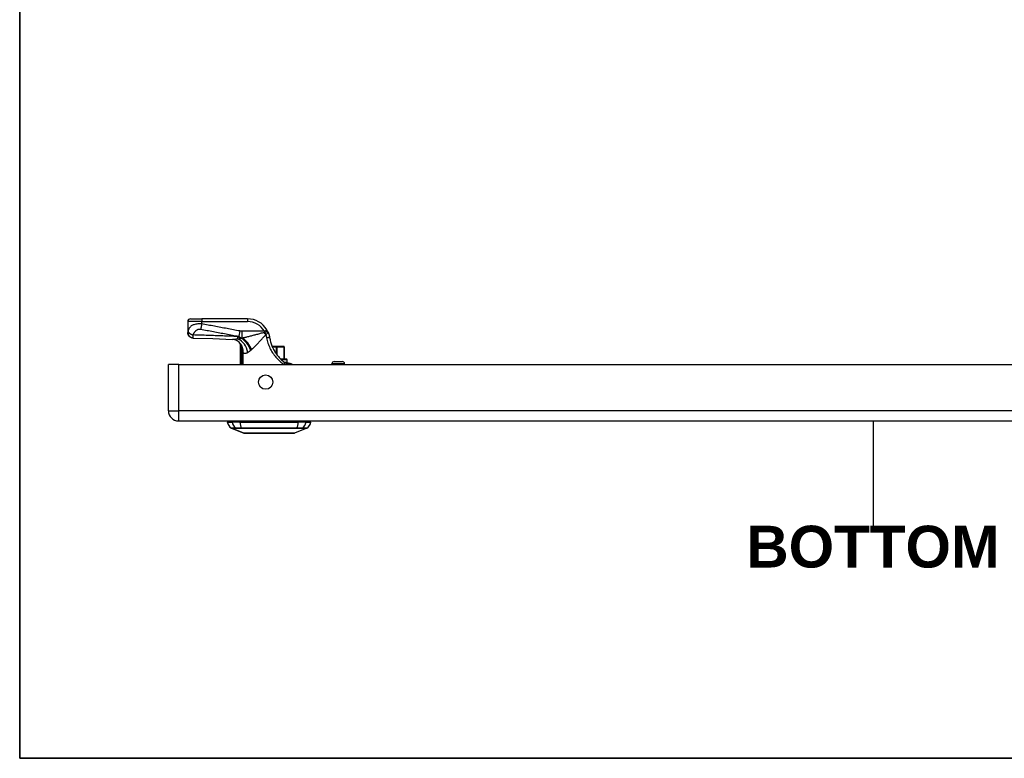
# Model space of a CAD drawing. Header units: inches. Extents: x 2 to 104, y 2 to 68.
# Tile 1 of 98: x 2 to 20, y 2 to 15. Entities that reach past the tile are written whole.
import ezdxf

# ---------------------------------------------------------------- set-up
doc = ezdxf.new("R2010")
doc.units = ezdxf.units.IN
doc.header["$LTSCALE"] = 6.250991
doc.header["$MEASUREMENT"] = 0
doc.layers.get('0').update_dxf_attribs({"lineweight": 25})
for name, color, linetype, lineweight in [('Sketch Geometry(ANSI)', 7, 'Continuous', 25), ('Symbols(ANSI)', 7, 'Continuous', 25), ('Visible Edges(ANSI)', 7, 'Continuous', 25), ('Visible Tangent Edges(ANSI)', 7, 'Continuous', 25)]:
    doc.layers.add(name, color=color, linetype=linetype, lineweight=lineweight)
doc.styles.add('Current-ANSI', font='arial.ttf')
doc.styles.add('Dimension-ANSI', font='arialbd.ttf')

# ---------------------------------------------------------------- blocks, each defined once
blk = doc.blocks.new('BOTTOM')
at = {"layer": 'Sketch Geometry(ANSI)'}
blk.add_line((0, 0.15), (0, -0.15), dxfattribs=at)
at = {"layer": 'Symbols(ANSI)', "color": 7, "insert": (0, -0.2119), "char_height": 0.12, "attachment_point": 5, "style": 'Dimension-ANSI'}
blk.add_mtext('\\fArial|b1|i0;BOTTOM', dxfattribs=at)
blk = doc.blocks.new('Borders 10_EXM - B (Inch)')
at = {"layer": 'Sketch Geometry(ANSI)', "linetype": 'Continuous', "lineweight": 35}
for p, q in [((0.3979, 10.5665), (0.3979, 0.2545)), ((0.3979, 0.2545), (16.3979, 0.2545))]:
    blk.add_line(p, q, dxfattribs=at)
at = {"layer": 'Symbols(ANSI)', "color": 7, "style": 'Current-ANSI'}
blk.add_attdef('FILENAME_AND_PATH_001', (5.9364, 10.7181), '', height=0.09, dxfattribs=at)

msp = doc.modelspace()

# ---------------------------------------------------------------- linework, layer by layer
at = {"layer": 'Visible Edges(ANSI)'}
for p, q in [((5.5013, 9.4273), (5.5013, 9.2343)), ((5.5513, 9.4772), (5.7511, 9.4772)), ((6.5748, 9.4772), (5.7511, 9.4772)), ((5.5013, 9.2343), (5.5013, 9.2328)), ((6.4436, 9.0246), (6.4436, 8.6588)), ((6.4656, 8.9958), (6.4663, 8.9949)), ((7.0889, 8.9826), (7.0144, 8.9826)), ((7.0889, 8.9826), (7.0932, 8.9826)), ((7.2222, 8.9826), (7.0932, 8.9826)), ((7.2222, 8.9826), (7.2229, 8.9826)), ((7.2329, 8.7578), (7.2329, 8.9726)), ((5.1531, 7.8289), (5.1531, 8.6588)), ((5.3384, 8.6588), (5.1531, 8.6588)), ((5.3384, 8.6588), (30.2451, 8.6588)), ((7.1622, 8.7578), (7.27, 8.7578)), ((7.3036, 8.6828), (7.2645, 8.6828)), ((7.285, 8.6978), (7.285, 8.7428)), ((7.3071, 8.6828), (7.3036, 8.6828)), ((8.0877, 8.6588), (8.0877, 8.6701)), ((8.1277, 8.7101), (8.2726, 8.7101)), ((8.3126, 8.6588), (8.3126, 8.6701)), ((5.3384, 7.6436), (30.2451, 7.6436)), ((6.2108, 7.6236), (6.2972, 7.6236)), ((6.4377, 7.6236), (6.2972, 7.6236)), ((6.4377, 7.6236), (7.4828, 7.6236)), ((7.6233, 7.6236), (7.4828, 7.6236)), ((7.6233, 7.6236), (7.7097, 7.6236)), ((6.5073, 7.4275), (6.2866, 7.5133)), ((7.3317, 7.4208), (6.5888, 7.4208)), ((7.6339, 7.5133), (7.4132, 7.4275))]:
    msp.add_line(p, q, dxfattribs=at)
at = {"layer": 'Visible Edges(ANSI)', "flags": 128}
for points in [[(5.5993, 9.1321), (5.58, 9.1345), (5.5616, 9.1405), (5.5446, 9.15), (5.5298, 9.1626), (5.5177, 9.1777), (5.5087, 9.1949), (5.5032, 9.2135), (5.5013, 9.2328)], [(6.9381, 9.2443), (6.9374, 9.2458), (6.9367, 9.2474), (6.936, 9.2489), (6.9352, 9.2504), (6.9345, 9.2519), (6.9337, 9.2535), (6.933, 9.255), (6.9322, 9.2565), (6.9315, 9.2581), (6.9307, 9.2596), (6.9299, 9.2611), (6.9291, 9.2627), (6.9283, 9.2642), (6.9275, 9.2657), (6.9266, 9.2673), (6.9258, 9.2688), (6.925, 9.2703), (6.9241, 9.2718), (6.9233, 9.2734), (6.9224, 9.2749), (6.9216, 9.2764), (6.9207, 9.2779), (6.9198, 9.2794), (6.919, 9.2809)], [(6.9381, 9.2443), (6.9399, 9.2402), (6.9417, 9.2361), (6.9435, 9.232), (6.9452, 9.2278), (6.9469, 9.2236), (6.9485, 9.2194), (6.9501, 9.2152), (6.9516, 9.211), (6.9531, 9.2067), (6.9545, 9.2024), (6.9559, 9.1981), (6.9573, 9.1938), (6.9585, 9.1895), (6.9598, 9.1852), (6.961, 9.1808), (6.9621, 9.1765), (6.9632, 9.1721), (6.9642, 9.1677), (6.9652, 9.1634), (6.9662, 9.159), (6.9671, 9.1546), (6.9679, 9.1502), (6.9687, 9.1458), (6.9694, 9.1414)], [(5.5993, 9.1321), (5.9521, 9.121), (6.3051, 9.1082)], [(6.4374, 9.0424), (6.4222, 9.0579), (6.4046, 9.0723), (6.3855, 9.0846), (6.366, 9.0941), (6.3475, 9.1008), (6.3308, 9.105), (6.3166, 9.1073), (6.3051, 9.1082)], [(6.4436, 9.0246), (6.4436, 9.0246), (6.4437, 9.0244), (6.4439, 9.0242), (6.4442, 9.0238), (6.4446, 9.0233), (6.445, 9.0228), (6.4456, 9.0221), (6.4462, 9.0214), (6.4468, 9.0205), (6.4476, 9.0195), (6.4484, 9.0185), (6.4493, 9.0173), (6.4503, 9.016), (6.4514, 9.0147), (6.4525, 9.0132), (6.4537, 9.0117), (6.4549, 9.01), (6.4563, 9.0083), (6.4577, 9.0064), (6.4591, 9.0045), (6.4607, 9.0025), (6.4622, 9.0004), (6.4639, 8.9981), (6.4656, 8.9958)], [(6.9694, 9.1414), (6.9727, 9.1225), (6.9765, 9.1038), (6.9808, 9.0852), (6.9857, 9.0667), (6.991, 9.0483), (6.9967, 9.0301), (7.003, 9.012), (7.0098, 8.9941), (7.017, 8.9764), (7.0247, 8.9589), (7.0329, 8.9416), (7.0415, 8.9245), (7.0506, 8.9077), (7.0601, 8.8911), (7.0701, 8.8749), (7.0805, 8.8589), (7.0912, 8.8432), (7.1024, 8.8278), (7.114, 8.8127), (7.1259, 8.798), (7.1381, 8.7837), (7.1506, 8.7699), (7.1634, 8.7565), (7.1763, 8.7436)], [(6.4663, 8.9949), (6.4665, 8.9946), (6.4667, 8.9943), (6.4669, 8.994), (6.4671, 8.9937), (6.4674, 8.9934), (6.4676, 8.993), (6.4678, 8.9926), (6.4681, 8.9922), (6.4683, 8.9918), (6.4686, 8.9914), (6.4689, 8.9909), (6.4691, 8.9905), (6.4694, 8.99), (6.4697, 8.9895), (6.4699, 8.9891), (6.4702, 8.9886), (6.4704, 8.9881), (6.4707, 8.9877), (6.4709, 8.9872), (6.4712, 8.9867), (6.4714, 8.9862), (6.4717, 8.9857), (6.4719, 8.9853), (6.4721, 8.9848)], [(7.2336, 8.6935), (7.2312, 8.6954), (7.2288, 8.6973), (7.2264, 8.6992), (7.224, 8.7012), (7.2216, 8.7031), (7.2192, 8.7051), (7.2168, 8.7071), (7.2144, 8.7091), (7.212, 8.7111), (7.2096, 8.7132), (7.2072, 8.7152), (7.2048, 8.7173), (7.2024, 8.7194), (7.2, 8.7215), (7.1976, 8.7237), (7.1952, 8.7258), (7.1928, 8.728), (7.1905, 8.7302), (7.1881, 8.7324), (7.1857, 8.7346), (7.1834, 8.7368), (7.181, 8.7391), (7.1787, 8.7413), (7.1763, 8.7436)], [(7.2645, 8.6828), (7.2636, 8.6828), (7.2627, 8.6828), (7.2617, 8.6829), (7.2607, 8.683), (7.2596, 8.683), (7.2584, 8.6832), (7.2572, 8.6833), (7.256, 8.6835), (7.2547, 8.6838), (7.2534, 8.6841), (7.252, 8.6844), (7.2506, 8.6848), (7.2492, 8.6852), (7.2477, 8.6857), (7.2463, 8.6862), (7.2448, 8.6868), (7.2434, 8.6875), (7.2419, 8.6882), (7.2405, 8.6889), (7.2391, 8.6897), (7.2377, 8.6906), (7.2363, 8.6915), (7.235, 8.6924), (7.2336, 8.6935)], [(7.3036, 8.6828), (7.317, 8.682), (7.3292, 8.68), (7.34, 8.6772), (7.3496, 8.6739), (7.3577, 8.6704), (7.3645, 8.6672), (7.3711, 8.6636), (7.3789, 8.6588)], [(6.5096, 7.4271), (6.5101, 7.4271), (6.5117, 7.4271), (6.5144, 7.427), (6.5182, 7.427), (6.5231, 7.427), (6.529, 7.427), (6.5359, 7.427), (6.5439, 7.427), (6.5528, 7.4269), (6.5627, 7.4269), (6.5736, 7.4269), (6.5855, 7.4269), (6.5983, 7.4268), (6.6119, 7.4268), (6.6264, 7.4268), (6.6416, 7.4268), (6.6576, 7.4268), (6.6743, 7.4268), (6.6917, 7.4268), (6.7098, 7.4269), (6.7284, 7.4269), (6.7477, 7.4269), (6.7676, 7.4269), (6.7879, 7.427), (6.8086, 7.427), (6.8297, 7.427), (6.851, 7.427), (6.8725, 7.427), (6.8943, 7.427), (6.9163, 7.4271), (6.9384, 7.4271), (6.9607, 7.4271), (6.9829, 7.4271), (7.005, 7.4271), (7.0269, 7.427), (7.0486, 7.427), (7.0702, 7.427), (7.0915, 7.427), (7.1126, 7.427), (7.1333, 7.427), (7.1537, 7.4269), (7.1734, 7.4269), (7.1927, 7.4269), (7.2113, 7.4269), (7.2293, 7.4268), (7.2467, 7.4268), (7.2634, 7.4268), (7.2794, 7.4268), (7.2945, 7.4268), (7.3089, 7.4268), (7.3224, 7.4268), (7.3351, 7.4269), (7.3469, 7.4269), (7.3577, 7.4269), (7.3677, 7.4269), (7.3766, 7.427), (7.3846, 7.427), (7.3916, 7.427), (7.3975, 7.427), (7.4023, 7.427), (7.4061, 7.427), (7.4087, 7.4271), (7.4104, 7.4271), (7.4109, 7.4271)]]:
    msp.add_lwpolyline(points, dxfattribs=at)
at = {"layer": 'Visible Edges(ANSI)'}
msp.add_circle((6.8981, 8.3416), 0.1288, dxfattribs=at)
for centre, radius, start, end in [((5.5513, 9.4273), 0.05, 90, 180), ((6.5748, 9.0775), 0.3997, 30.58054, 90), ((6.2233, 8.9068), 0.2498, 28.14624, 37.25047), ((7.2229, 8.9726), 0.00999, 0, 90), ((7.27, 8.7428), 0.015, 0, 90), ((7.27, 8.6978), 0.015, 270, 0), ((8.1277, 8.6701), 0.04, 90, 180), ((8.2726, 8.6701), 0.04, 0, 90), ((5.3384, 7.8289), 0.1853, 180, 270), ((6.3593, 7.6443), 0.1499, 187.9413, 240.27088), ((6.2857, 7.6136), 0.05, 143.1301, 168.46304), ((7.5612, 7.6443), 0.1499, 299.72912, 352.0587), ((7.6348, 7.6136), 0.05, 11.53696, 36.8699), ((6.2911, 7.525), 0.0125, 240.27088, 248.74949), ((6.5096, 7.4333), 0.00625, 248.74949, 269.79123), ((6.5888, 7.4358), 0.015, 216.6507, 270), ((7.3317, 7.4358), 0.015, 270, 323.3493), ((7.4109, 7.4333), 0.00625, 270.20877, 291.25051), ((7.6294, 7.525), 0.0125, 291.25051, 299.72912)]:
    msp.add_arc(centre, radius, start, end, dxfattribs=at)
at = {"layer": 'Visible Tangent Edges(ANSI)'}
for p, q in [((5.7511, 9.4273), (5.5013, 9.4273)), ((5.7511, 9.4772), (5.7511, 9.4273)), ((5.7511, 9.386), (5.7511, 9.4273)), ((5.7511, 9.4273), (6.5748, 9.4273)), ((6.5748, 9.4772), (6.5748, 9.4273)), ((6.4334, 9.2585), (6.4157, 9.1639)), ((6.8759, 9.2555), (6.4702, 9.2555)), ((6.4702, 9.2555), (6.4702, 9.1311)), ((6.8759, 9.2555), (6.919, 9.2809)), ((6.4599, 9.1279), (6.4599, 9.1248)), ((6.4744, 9.1279), (6.4599, 9.1279)), ((6.4702, 9.1311), (6.4818, 9.1311)), ((6.4602, 8.8966), (6.4844, 8.8966)), ((6.4602, 8.8966), (6.4602, 8.6588)), ((6.4808, 8.9635), (6.4747, 8.9613)), ((6.4844, 8.6588), (6.4844, 8.8966)), ((6.4979, 8.8682), (6.4861, 8.8682)), ((6.4861, 8.8682), (6.4861, 8.6588)), ((6.4979, 8.6588), (6.4979, 8.8682)), ((7.0186, 8.9726), (7.0889, 8.9726)), ((7.0889, 8.9726), (7.0889, 8.9826)), ((7.0889, 8.9726), (7.0889, 8.8465)), ((7.1019, 8.9726), (7.0889, 8.9726)), ((7.1019, 8.8284), (7.1019, 8.9726)), ((7.1019, 8.9726), (7.2309, 8.9726)), ((7.2329, 8.9726), (7.2309, 8.9726)), ((7.2309, 8.9726), (7.2309, 8.7578)), ((5.3384, 7.8289), (5.3384, 8.6588)), ((7.285, 8.7428), (7.1772, 8.7428)), ((7.2281, 8.6978), (7.285, 8.6978)), ((8.3126, 8.6701), (8.0877, 8.6701)), ((5.1531, 7.8289), (5.3384, 7.8289)), ((30.2451, 7.8289), (5.3384, 7.8289)), ((5.3384, 7.6436), (5.3384, 7.8289)), ((6.2866, 7.5133), (6.5073, 7.4275)), ((6.3693, 7.5133), (6.3695, 7.5133)), ((6.4623, 7.5133), (6.4628, 7.5133)), ((7.4577, 7.5133), (7.4582, 7.5133)), ((7.551, 7.5133), (7.5512, 7.5133))]:
    msp.add_line(p, q, dxfattribs=at)
at = {"layer": 'Visible Tangent Edges(ANSI)', "flags": 128}
for points in [[(5.7511, 9.386), (5.7283, 9.387), (5.7056, 9.3869), (5.6838, 9.3858), (5.6632, 9.3835), (5.6442, 9.3804), (5.627, 9.3765), (5.6114, 9.372), (5.5976, 9.3669), (5.5852, 9.3613), (5.5743, 9.3554), (5.5647, 9.3492), (5.5561, 9.3427), (5.5485, 9.336), (5.5418, 9.3291), (5.5359, 9.322), (5.5306, 9.3148), (5.5259, 9.3074), (5.5218, 9.3), (5.5181, 9.2925), (5.5149, 9.2849), (5.5121, 9.2772), (5.5096, 9.2694), (5.5074, 9.2616), (5.5056, 9.2538)], [(5.7511, 9.386), (5.7504, 9.3818), (5.7497, 9.3775), (5.7489, 9.3733), (5.7482, 9.3691), (5.7474, 9.3648), (5.7466, 9.3606), (5.7459, 9.3564), (5.7451, 9.3522), (5.7443, 9.348), (5.7436, 9.3438), (5.7428, 9.3397), (5.7421, 9.3356), (5.7413, 9.3316), (5.7405, 9.3276), (5.7398, 9.3237), (5.7391, 9.3198), (5.7383, 9.316), (5.7376, 9.3123), (5.7369, 9.3086), (5.7362, 9.305), (5.7355, 9.3015), (5.7348, 9.2981), (5.7341, 9.2947), (5.7335, 9.2915)], [(6.4334, 9.2585), (6.4049, 9.2639), (6.3764, 9.2692), (6.348, 9.2745), (6.3196, 9.2798), (6.2911, 9.2851), (6.2627, 9.2904), (6.2343, 9.2957), (6.2059, 9.301), (6.1775, 9.3064), (6.149, 9.3117), (6.1206, 9.317), (6.0922, 9.3223), (6.0638, 9.3276), (6.0353, 9.3329), (6.0069, 9.3382), (5.9785, 9.3435), (5.9501, 9.3489), (5.9217, 9.3542), (5.8932, 9.3595), (5.8648, 9.3648), (5.8364, 9.3701), (5.8079, 9.3754), (5.7795, 9.3807), (5.7511, 9.386)], [(5.5056, 9.2538), (5.5054, 9.2527), (5.5052, 9.2516), (5.5049, 9.2506), (5.5047, 9.2495), (5.5045, 9.2485), (5.5042, 9.2476), (5.504, 9.2466), (5.5038, 9.2457), (5.5035, 9.2448), (5.5033, 9.2439), (5.5031, 9.243), (5.5029, 9.2421), (5.5026, 9.2412), (5.5024, 9.2404), (5.5022, 9.2396), (5.502, 9.2388), (5.5019, 9.2381), (5.5017, 9.2374), (5.5016, 9.2368), (5.5015, 9.2362), (5.5014, 9.2356), (5.5014, 9.2351), (5.5013, 9.2347), (5.5013, 9.2343)], [(5.5013, 9.2343), (5.5015, 9.2286), (5.502, 9.2227), (5.5029, 9.2168), (5.5042, 9.2109), (5.5059, 9.2049), (5.508, 9.199), (5.5106, 9.1931), (5.5135, 9.1873), (5.5169, 9.1816), (5.5207, 9.1762), (5.5248, 9.1709), (5.5293, 9.166), (5.5341, 9.1613), (5.5392, 9.1569), (5.5446, 9.1529), (5.5502, 9.1493), (5.5559, 9.1461), (5.5618, 9.1432), (5.5678, 9.1408), (5.5738, 9.1387), (5.5799, 9.1371), (5.5859, 9.1358), (5.5918, 9.1349), (5.5977, 9.1344)], [(5.5056, 9.2538), (5.5066, 9.2508), (5.5079, 9.2478), (5.5094, 9.2446), (5.5113, 9.2414), (5.5135, 9.2382), (5.5159, 9.2349), (5.5187, 9.2316), (5.5218, 9.2283), (5.5252, 9.225), (5.5288, 9.2217), (5.5327, 9.2185), (5.5369, 9.2153), (5.5413, 9.2122), (5.5458, 9.2093), (5.5506, 9.2064), (5.5555, 9.2036), (5.5606, 9.201), (5.5657, 9.1985), (5.571, 9.1962), (5.5762, 9.194), (5.5815, 9.192), (5.5868, 9.1902), (5.592, 9.1885), (5.5972, 9.187)], [(5.5977, 9.1344), (5.5975, 9.1352), (5.5972, 9.1363), (5.597, 9.1374), (5.5969, 9.1387), (5.5967, 9.1401), (5.5966, 9.1417), (5.5964, 9.1434), (5.5964, 9.1452), (5.5963, 9.1472), (5.5962, 9.1493), (5.5962, 9.1516), (5.5962, 9.154), (5.5962, 9.1564), (5.5962, 9.1588), (5.5963, 9.1612), (5.5963, 9.1636), (5.5964, 9.1662), (5.5965, 9.1688), (5.5966, 9.1716), (5.5967, 9.1744), (5.5968, 9.1774), (5.5969, 9.1805), (5.5971, 9.1837), (5.5972, 9.187)], [(5.5972, 9.187), (5.5997, 9.1937), (5.6025, 9.2004), (5.6055, 9.2069), (5.6088, 9.2133), (5.6123, 9.2195), (5.616, 9.2257), (5.62, 9.2317), (5.6242, 9.2376), (5.6286, 9.2433), (5.6333, 9.2489), (5.6382, 9.2543), (5.6433, 9.2596), (5.6488, 9.2647), (5.6546, 9.2695), (5.6607, 9.2741), (5.6671, 9.2784), (5.674, 9.2824), (5.6814, 9.2859), (5.6892, 9.2888), (5.6975, 9.2911), (5.7062, 9.2926), (5.7152, 9.2932), (5.7243, 9.2928), (5.7335, 9.2915)], [(6.3932, 9.1594), (6.36, 9.1607), (6.3269, 9.162), (6.2937, 9.1633), (6.2605, 9.1646), (6.2273, 9.1659), (6.1942, 9.1671), (6.161, 9.1684), (6.1278, 9.1696), (6.0947, 9.1708), (6.0615, 9.172), (6.0283, 9.1732), (5.9951, 9.1743), (5.962, 9.1755), (5.9288, 9.1766), (5.8957, 9.1777), (5.8625, 9.1788), (5.8293, 9.1799), (5.7962, 9.1809), (5.763, 9.182), (5.7299, 9.183), (5.6967, 9.184), (5.6635, 9.185), (5.6304, 9.186), (5.5972, 9.187)], [(5.7335, 9.2915), (5.7618, 9.2861), (5.7903, 9.2808), (5.8187, 9.2755), (5.8472, 9.2702), (5.8756, 9.2649), (5.904, 9.2596), (5.9324, 9.2542), (5.9608, 9.2489), (5.9892, 9.2436), (6.0177, 9.2383), (6.0461, 9.233), (6.0745, 9.2277), (6.1029, 9.2224), (6.1313, 9.2171), (6.1598, 9.2117), (6.1882, 9.2064), (6.2166, 9.2011), (6.245, 9.1958), (6.2735, 9.1905), (6.3019, 9.1852), (6.3303, 9.1799), (6.3587, 9.1746), (6.3872, 9.1692), (6.4157, 9.1639)], [(6.4702, 9.2555), (6.4687, 9.2555), (6.4672, 9.2555), (6.4656, 9.2555), (6.4641, 9.2555), (6.4625, 9.2556), (6.461, 9.2556), (6.4595, 9.2557), (6.4579, 9.2558), (6.4564, 9.2558), (6.4549, 9.2559), (6.4533, 9.256), (6.4518, 9.2561), (6.4503, 9.2563), (6.4487, 9.2564), (6.4472, 9.2566), (6.4457, 9.2567), (6.4441, 9.2569), (6.4426, 9.2571), (6.441, 9.2573), (6.4395, 9.2575), (6.438, 9.2577), (6.4364, 9.258), (6.4349, 9.2582), (6.4334, 9.2585)], [(6.8695, 9.2304), (6.8527, 9.2258), (6.8358, 9.2212), (6.819, 9.2166), (6.8021, 9.212), (6.7853, 9.2074), (6.7685, 9.2029), (6.7518, 9.1984), (6.7351, 9.1939), (6.7185, 9.1895), (6.7019, 9.1851), (6.6854, 9.1808), (6.6691, 9.1765), (6.6528, 9.1723), (6.6366, 9.1681), (6.6205, 9.164), (6.6046, 9.16), (6.5887, 9.1561), (6.573, 9.1522), (6.5574, 9.1484), (6.542, 9.1448), (6.5266, 9.1412), (6.5115, 9.1377), (6.4966, 9.1344), (6.4818, 9.1311)], [(6.644, 8.9239), (6.6537, 8.9325), (6.6636, 8.9415), (6.6736, 8.9507), (6.6837, 8.9603), (6.694, 8.9701), (6.7043, 8.9801), (6.7147, 8.9904), (6.7251, 9.0009), (6.7357, 9.0116), (6.7463, 9.0225), (6.757, 9.0336), (6.7678, 9.0449), (6.7786, 9.0563), (6.7895, 9.0678), (6.8004, 9.0795), (6.8114, 9.0914), (6.8224, 9.1033), (6.8335, 9.1153), (6.8446, 9.1274), (6.8557, 9.1396), (6.8669, 9.1518), (6.878, 9.1641), (6.8891, 9.1764), (6.9003, 9.1887)], [(6.8841, 9.2336), (6.8834, 9.2335), (6.8828, 9.2334), (6.8822, 9.2333), (6.8815, 9.2332), (6.8809, 9.2331), (6.8803, 9.2329), (6.8796, 9.2328), (6.879, 9.2327), (6.8784, 9.2326), (6.8778, 9.2324), (6.8772, 9.2323), (6.8766, 9.2322), (6.876, 9.232), (6.8754, 9.2319), (6.8748, 9.2318), (6.8742, 9.2316), (6.8736, 9.2315), (6.873, 9.2313), (6.8724, 9.2312), (6.8718, 9.231), (6.8712, 9.2309), (6.8707, 9.2307), (6.8701, 9.2306), (6.8695, 9.2304)], [(6.8759, 9.2555), (6.8763, 9.2546), (6.8766, 9.2537), (6.877, 9.2528), (6.8773, 9.2519), (6.8777, 9.251), (6.878, 9.2501), (6.8784, 9.2492), (6.8787, 9.2482), (6.8791, 9.2473), (6.8794, 9.2464), (6.8798, 9.2455), (6.8801, 9.2446), (6.8804, 9.2437), (6.8808, 9.2428), (6.8811, 9.2419), (6.8814, 9.241), (6.8818, 9.24), (6.8821, 9.2391), (6.8824, 9.2382), (6.8828, 9.2373), (6.8831, 9.2364), (6.8834, 9.2355), (6.8838, 9.2345), (6.8841, 9.2336)], [(6.9381, 9.2443), (6.9375, 9.2453), (6.9368, 9.2461), (6.9359, 9.2466), (6.9348, 9.2469), (6.9336, 9.2471), (6.9323, 9.2471), (6.9307, 9.247), (6.929, 9.2467), (6.9271, 9.2464), (6.925, 9.2459), (6.9228, 9.2454), (6.9204, 9.2448), (6.9179, 9.2441), (6.9153, 9.2433), (6.9125, 9.2425), (6.9096, 9.2416), (6.9066, 9.2407), (6.9036, 9.2397), (6.9004, 9.2388), (6.8972, 9.2378), (6.894, 9.2367), (6.8907, 9.2357), (6.8874, 9.2347), (6.8841, 9.2336)], [(6.9003, 9.1887), (6.9003, 9.189), (6.9004, 9.1892), (6.9004, 9.1894), (6.9005, 9.1896), (6.9005, 9.1898), (6.9006, 9.19), (6.9006, 9.1902), (6.9007, 9.1904), (6.9007, 9.1906), (6.9008, 9.1907), (6.9009, 9.1909), (6.9009, 9.1911), (6.901, 9.1912), (6.9011, 9.1914), (6.9011, 9.1915), (6.9012, 9.1917), (6.9013, 9.1918), (6.9014, 9.1919), (6.9015, 9.192), (6.9015, 9.1921), (6.9016, 9.1922), (6.9017, 9.1923), (6.9018, 9.1924), (6.9019, 9.1925)], [(6.9003, 9.1887), (6.9011, 9.1865), (6.9019, 9.1842), (6.9027, 9.182), (6.9035, 9.1797), (6.9043, 9.1774), (6.905, 9.1751), (6.9058, 9.1728), (6.9065, 9.1706), (6.9072, 9.1683), (6.9078, 9.166), (6.9085, 9.1637), (6.9092, 9.1613), (6.9098, 9.159), (6.9104, 9.1567), (6.911, 9.1544), (6.9116, 9.1521), (6.9121, 9.1498), (6.9126, 9.1474), (6.9132, 9.1451), (6.9137, 9.1428), (6.9142, 9.1404), (6.9146, 9.1381), (6.9151, 9.1357), (6.9155, 9.1334)], [(6.9019, 9.1925), (6.9047, 9.1949), (6.9074, 9.1973), (6.9102, 9.1997), (6.9129, 9.2021), (6.9155, 9.2044), (6.9181, 9.2068), (6.9206, 9.2091), (6.923, 9.2115), (6.9253, 9.2138), (6.9274, 9.2161), (6.9295, 9.2183), (6.9313, 9.2205), (6.933, 9.2227), (6.9345, 9.2248), (6.9359, 9.2269), (6.937, 9.229), (6.938, 9.231), (6.9387, 9.233), (6.9392, 9.2349), (6.9395, 9.2368), (6.9395, 9.2387), (6.9393, 9.2406), (6.9388, 9.2425), (6.9381, 9.2443)], [(5.5993, 9.1321), (5.5992, 9.1321), (5.5991, 9.1321), (5.5991, 9.1321), (5.599, 9.1321), (5.5989, 9.1322), (5.5989, 9.1322), (5.5988, 9.1323), (5.5987, 9.1323), (5.5987, 9.1324), (5.5986, 9.1325), (5.5985, 9.1326), (5.5985, 9.1326), (5.5984, 9.1327), (5.5983, 9.1328), (5.5983, 9.133), (5.5982, 9.1331), (5.5982, 9.1332), (5.5981, 9.1334), (5.598, 9.1335), (5.598, 9.1337), (5.5979, 9.1338), (5.5978, 9.134), (5.5978, 9.1342), (5.5977, 9.1344)], [(6.3995, 9.1121), (6.3951, 9.1117), (6.3908, 9.1113), (6.3864, 9.1109), (6.3821, 9.1106), (6.3779, 9.1103), (6.3737, 9.1099), (6.3695, 9.1097), (6.3653, 9.1094), (6.3612, 9.1091), (6.3571, 9.1089), (6.3531, 9.1087), (6.3491, 9.1085), (6.3452, 9.1083), (6.3413, 9.1082), (6.3375, 9.1081), (6.3337, 9.108), (6.3299, 9.1079), (6.3263, 9.1079), (6.3226, 9.1079), (6.319, 9.1079), (6.3155, 9.1079), (6.312, 9.108), (6.3085, 9.1081), (6.3051, 9.1082)], [(6.4599, 9.1279), (6.4569, 9.1291), (6.4539, 9.1303), (6.451, 9.1315), (6.4481, 9.1327), (6.4452, 9.1339), (6.4423, 9.1352), (6.4395, 9.1365), (6.4366, 9.1377), (6.4338, 9.139), (6.431, 9.1403), (6.4282, 9.1416), (6.4254, 9.143), (6.4226, 9.1443), (6.4199, 9.1456), (6.4172, 9.147), (6.4145, 9.1483), (6.4118, 9.1497), (6.4091, 9.151), (6.4064, 9.1524), (6.4037, 9.1538), (6.4011, 9.1552), (6.3985, 9.1566), (6.3958, 9.158), (6.3932, 9.1594)], [(6.4599, 9.1248), (6.4576, 9.1241), (6.4552, 9.1234), (6.4529, 9.1227), (6.4505, 9.122), (6.4481, 9.1213), (6.4457, 9.1207), (6.4433, 9.1201), (6.4409, 9.1195), (6.4384, 9.1189), (6.4359, 9.1183), (6.4334, 9.1178), (6.4309, 9.1172), (6.4284, 9.1167), (6.4258, 9.1162), (6.4232, 9.1157), (6.4207, 9.1152), (6.4181, 9.1148), (6.4154, 9.1144), (6.4128, 9.1139), (6.4102, 9.1135), (6.4075, 9.1131), (6.4049, 9.1128), (6.4022, 9.1124), (6.3995, 9.1121)], [(6.4157, 9.1639), (6.418, 9.162), (6.4203, 9.1601), (6.4225, 9.1583), (6.4248, 9.1566), (6.4271, 9.1549), (6.4294, 9.1533), (6.4317, 9.1517), (6.4339, 9.1501), (6.4362, 9.1487), (6.4385, 9.1472), (6.4408, 9.1458), (6.443, 9.1444), (6.4453, 9.1431), (6.4476, 9.1419), (6.4498, 9.1406), (6.4521, 9.1394), (6.4544, 9.1383), (6.4566, 9.1372), (6.4589, 9.1361), (6.4611, 9.135), (6.4634, 9.134), (6.4657, 9.133), (6.468, 9.1321), (6.4702, 9.1311)], [(6.4744, 9.1279), (6.4738, 9.1278), (6.4732, 9.1276), (6.4726, 9.1275), (6.472, 9.1274), (6.4713, 9.1272), (6.4707, 9.1271), (6.4701, 9.127), (6.4695, 9.1269), (6.4689, 9.1267), (6.4683, 9.1266), (6.4677, 9.1265), (6.4671, 9.1263), (6.4665, 9.1262), (6.4659, 9.1261), (6.4653, 9.1259), (6.4647, 9.1258), (6.4641, 9.1257), (6.4635, 9.1256), (6.4629, 9.1254), (6.4623, 9.1253), (6.4617, 9.1252), (6.4611, 9.125), (6.4605, 9.1249), (6.4599, 9.1248)], [(6.4818, 9.1311), (6.4815, 9.131), (6.4812, 9.1309), (6.4809, 9.1307), (6.4806, 9.1306), (6.4803, 9.1305), (6.48, 9.1303), (6.4796, 9.1302), (6.4793, 9.1301), (6.479, 9.1299), (6.4787, 9.1298), (6.4784, 9.1297), (6.4781, 9.1295), (6.4778, 9.1294), (6.4775, 9.1293), (6.4772, 9.1291), (6.4769, 9.129), (6.4765, 9.1288), (6.4762, 9.1287), (6.4759, 9.1286), (6.4756, 9.1284), (6.4753, 9.1283), (6.475, 9.1282), (6.4747, 9.128), (6.4744, 9.1279)], [(6.9694, 9.1414), (6.9693, 9.1414), (6.969, 9.1414), (6.9685, 9.1414), (6.9677, 9.1413), (6.9668, 9.1412), (6.9655, 9.141), (6.9641, 9.1408), (6.9624, 9.1406), (6.9604, 9.1403), (6.9583, 9.14), (6.9559, 9.1397), (6.9533, 9.1393), (6.9505, 9.1389), (6.9476, 9.1384), (6.9445, 9.138), (6.9414, 9.1375), (6.9381, 9.137), (6.9348, 9.1365), (6.9315, 9.136), (6.9282, 9.1354), (6.925, 9.1349), (6.9217, 9.1344), (6.9186, 9.1339), (6.9155, 9.1334)], [(6.9155, 9.1334), (6.9202, 9.1099), (6.9256, 9.0866), (6.9319, 9.0635), (6.9389, 9.0405), (6.9468, 9.0178), (6.9554, 8.9953), (6.9649, 8.973), (6.9751, 8.951), (6.986, 8.9293), (6.9977, 8.9079), (7.0101, 8.8869), (7.0233, 8.8663), (7.0371, 8.846), (7.0516, 8.8262), (7.0667, 8.8068), (7.0825, 8.7879), (7.0988, 8.7696), (7.1156, 8.7518), (7.1329, 8.7346), (7.1506, 8.7181), (7.1687, 8.7022), (7.187, 8.687), (7.2054, 8.6725), (7.2239, 8.6588)], [(6.4615, 8.9653), (6.4613, 8.9624), (6.4612, 8.9596), (6.461, 8.9568), (6.4609, 8.9539), (6.4608, 8.9511), (6.4607, 8.9482), (6.4607, 8.9454), (6.4606, 8.9425), (6.4605, 8.9397), (6.4605, 8.9368), (6.4604, 8.9339), (6.4604, 8.9311), (6.4604, 8.9282), (6.4603, 8.9253), (6.4603, 8.9225), (6.4603, 8.9196), (6.4603, 8.9167), (6.4603, 8.9139), (6.4603, 8.911), (6.4603, 8.9081), (6.4603, 8.9052), (6.4603, 8.9024), (6.4602, 8.8995), (6.4602, 8.8966)], [(6.4663, 8.9949), (6.4659, 8.9941), (6.4656, 8.9933), (6.4652, 8.9923), (6.4649, 8.9913), (6.4646, 8.9902), (6.4643, 8.9891), (6.4641, 8.988), (6.4638, 8.9868), (6.4636, 8.9856), (6.4634, 8.9843), (6.4632, 8.983), (6.463, 8.9817), (6.4628, 8.9804), (6.4627, 8.9791), (6.4625, 8.9778), (6.4624, 8.9764), (6.4622, 8.975), (6.4621, 8.9736), (6.462, 8.9723), (6.4619, 8.9709), (6.4618, 8.9695), (6.4617, 8.9681), (6.4616, 8.9667), (6.4615, 8.9653)], [(6.4747, 8.9613), (6.4743, 8.963), (6.4739, 8.9648), (6.4736, 8.9665), (6.4732, 8.9682), (6.4729, 8.9699), (6.4725, 8.9715), (6.4722, 8.9731), (6.4719, 8.9747), (6.4716, 8.9762), (6.4713, 8.9777), (6.471, 8.9792), (6.4708, 8.9805), (6.4706, 8.9818), (6.4704, 8.983), (6.4703, 8.9841), (6.4702, 8.985), (6.4702, 8.9857), (6.4703, 8.9863), (6.4704, 8.9866), (6.4706, 8.9867), (6.4709, 8.9865), (6.4713, 8.9862), (6.4717, 8.9856), (6.4721, 8.9848)], [(6.4808, 8.9635), (6.4805, 8.9644), (6.4802, 8.9653), (6.4798, 8.9662), (6.4795, 8.9671), (6.4792, 8.968), (6.4788, 8.9689), (6.4785, 8.9698), (6.4781, 8.9707), (6.4778, 8.9716), (6.4774, 8.9724), (6.4771, 8.9733), (6.4767, 8.9742), (6.4763, 8.9751), (6.476, 8.976), (6.4756, 8.9769), (6.4752, 8.9778), (6.4749, 8.9786), (6.4745, 8.9795), (6.4741, 8.9804), (6.4737, 8.9813), (6.4733, 8.9822), (6.4729, 8.983), (6.4725, 8.9839), (6.4721, 8.9848)], [(6.4844, 8.8966), (6.4841, 8.8995), (6.4839, 8.9023), (6.4836, 8.9051), (6.4833, 8.9079), (6.483, 8.9107), (6.4827, 8.9135), (6.4824, 8.9163), (6.482, 8.9191), (6.4816, 8.9218), (6.4812, 8.9246), (6.4808, 8.9273), (6.4804, 8.93), (6.48, 8.9327), (6.4795, 8.9354), (6.4791, 8.9381), (6.4786, 8.9408), (6.4781, 8.9434), (6.4777, 8.946), (6.4772, 8.9486), (6.4767, 8.9512), (6.4762, 8.9538), (6.4757, 8.9563), (6.4752, 8.9588), (6.4747, 8.9613)], [(6.4979, 8.8682), (6.4979, 8.8722), (6.4978, 8.8763), (6.4977, 8.8804), (6.4975, 8.8844), (6.4972, 8.8885), (6.4968, 8.8926), (6.4964, 8.8966), (6.496, 8.9007), (6.4955, 8.9047), (6.4949, 8.9087), (6.4942, 8.9127), (6.4935, 8.9167), (6.4928, 8.9207), (6.492, 8.9247), (6.4911, 8.9286), (6.4902, 8.9326), (6.4892, 8.9365), (6.4881, 8.9404), (6.487, 8.9443), (6.4859, 8.9482), (6.4847, 8.9521), (6.4835, 8.9559), (6.4822, 8.9597), (6.4808, 8.9635)], [(6.4844, 8.8966), (6.4845, 8.8955), (6.4846, 8.8943), (6.4848, 8.8931), (6.4849, 8.8919), (6.485, 8.8907), (6.4851, 8.8895), (6.4852, 8.8884), (6.4853, 8.8872), (6.4854, 8.886), (6.4855, 8.8848), (6.4856, 8.8836), (6.4856, 8.8824), (6.4857, 8.8812), (6.4858, 8.88), (6.4858, 8.8789), (6.4859, 8.8777), (6.4859, 8.8765), (6.4859, 8.8753), (6.486, 8.8741), (6.486, 8.8729), (6.486, 8.8717), (6.486, 8.8705), (6.486, 8.8694), (6.4861, 8.8682)], [(6.4979, 8.8682), (6.5001, 8.8662), (6.5025, 8.8645), (6.5049, 8.863), (6.5075, 8.8617), (6.5101, 8.8606), (6.5129, 8.8598), (6.5157, 8.8591), (6.5186, 8.8587), (6.5217, 8.8585), (6.5248, 8.8585), (6.528, 8.8586), (6.5313, 8.859), (6.5346, 8.8595), (6.5381, 8.8602), (6.5416, 8.8611), (6.5453, 8.8621), (6.549, 8.8633), (6.5528, 8.8646), (6.5567, 8.8661), (6.5606, 8.8677), (6.5646, 8.8695), (6.5687, 8.8714), (6.5728, 8.8734), (6.5771, 8.8755)], [(6.5771, 8.8755), (6.5791, 8.8766), (6.5812, 8.8777), (6.5832, 8.8789), (6.5853, 8.88), (6.5874, 8.8812), (6.5896, 8.8825), (6.5917, 8.8838), (6.5938, 8.8851), (6.596, 8.8865), (6.5981, 8.8878), (6.6003, 8.8893), (6.6025, 8.8907), (6.6047, 8.8922), (6.6069, 8.8938), (6.6091, 8.8954), (6.6114, 8.897), (6.6136, 8.8987), (6.6159, 8.9003), (6.6181, 8.9021), (6.6204, 8.9039), (6.6226, 8.9057), (6.6249, 8.9075), (6.6272, 8.9094), (6.6295, 8.9113)], [(6.6295, 8.9113), (6.6299, 8.9117), (6.6303, 8.912), (6.6307, 8.9124), (6.6311, 8.9127), (6.6315, 8.913), (6.6319, 8.9134), (6.6323, 8.9137), (6.6327, 8.9141), (6.6331, 8.9144), (6.6335, 8.9147), (6.6339, 8.9151), (6.6343, 8.9154), (6.6347, 8.9158), (6.6351, 8.9161), (6.6355, 8.9165), (6.6359, 8.9168), (6.6363, 8.9172), (6.6367, 8.9175), (6.6371, 8.9179), (6.6375, 8.9182), (6.6379, 8.9186), (6.6383, 8.9189), (6.6387, 8.9193), (6.6391, 8.9196)], [(6.6391, 8.9196), (6.6393, 8.9198), (6.6395, 8.92), (6.6397, 8.9202), (6.6399, 8.9204), (6.6401, 8.9205), (6.6403, 8.9207), (6.6405, 8.9209), (6.6407, 8.9211), (6.6409, 8.9212), (6.6411, 8.9214), (6.6413, 8.9216), (6.6415, 8.9218), (6.6417, 8.922), (6.6419, 8.9221), (6.6422, 8.9223), (6.6424, 8.9225), (6.6426, 8.9227), (6.6428, 8.9229), (6.643, 8.923), (6.6432, 8.9232), (6.6434, 8.9234), (6.6436, 8.9236), (6.6438, 8.9238), (6.644, 8.9239)], [(7.2336, 8.6935), (7.2344, 8.6928), (7.2351, 8.6921), (7.2357, 8.6912), (7.2363, 8.6903), (7.2369, 8.6893), (7.2374, 8.6883), (7.2377, 8.6871), (7.2381, 8.6859), (7.2383, 8.6845), (7.2385, 8.6832), (7.2386, 8.6817), (7.2386, 8.6802), (7.2385, 8.6786), (7.2384, 8.677), (7.2382, 8.6753), (7.2379, 8.6735), (7.2375, 8.6718), (7.237, 8.67), (7.2365, 8.6681), (7.2359, 8.6663), (7.2352, 8.6644), (7.2345, 8.6626), (7.2337, 8.6607), (7.2328, 8.6588)], [(7.2645, 8.6828), (7.2662, 8.6828), (7.268, 8.6827), (7.2698, 8.6825), (7.2716, 8.6822), (7.2734, 8.6819), (7.2752, 8.6814), (7.277, 8.6809), (7.2788, 8.6803), (7.2806, 8.6796), (7.2824, 8.6788), (7.2841, 8.6779), (7.2858, 8.677), (7.2875, 8.6759), (7.2891, 8.6747), (7.2906, 8.6735), (7.2922, 8.6722), (7.2936, 8.6708), (7.295, 8.6693), (7.2963, 8.6677), (7.2976, 8.666), (7.2988, 8.6643), (7.2999, 8.6626), (7.3009, 8.6607), (7.3018, 8.6588)], [(6.3669, 7.5144), (6.3603, 7.5144), (6.3539, 7.5144), (6.3478, 7.5144), (6.342, 7.5144), (6.3365, 7.5143), (6.3312, 7.5143), (6.3262, 7.5143), (6.3215, 7.5143), (6.3171, 7.5143), (6.313, 7.5143), (6.3091, 7.5142), (6.3055, 7.5142), (6.3022, 7.5142), (6.2992, 7.5142), (6.2965, 7.5142), (6.2941, 7.5142), (6.2919, 7.5142), (6.2901, 7.5142), (6.2885, 7.5141), (6.2872, 7.5141), (6.2862, 7.5141), (6.2855, 7.5141), (6.2851, 7.5141), (6.2849, 7.5141)], [(6.2866, 7.5133), (6.2867, 7.5133), (6.2872, 7.5133), (6.2879, 7.5133), (6.2889, 7.5133), (6.2902, 7.5133), (6.2918, 7.5133), (6.2937, 7.5133), (6.2959, 7.5133), (6.2983, 7.5133), (6.3011, 7.5133), (6.3041, 7.5133), (6.3074, 7.5133), (6.3111, 7.5133), (6.315, 7.5133), (6.3191, 7.5133), (6.3236, 7.5133), (6.3284, 7.5133), (6.3334, 7.5133), (6.3387, 7.5133), (6.3443, 7.5133), (6.3501, 7.5133), (6.3562, 7.5133), (6.3626, 7.5133), (6.3693, 7.5133)], [(6.4614, 7.5144), (6.4559, 7.5144), (6.4506, 7.5145), (6.4453, 7.5145), (6.4401, 7.5145), (6.4351, 7.5145), (6.4301, 7.5145), (6.4252, 7.5145), (6.4205, 7.5145), (6.4159, 7.5145), (6.4115, 7.5145), (6.4072, 7.5145), (6.403, 7.5145), (6.399, 7.5145), (6.3952, 7.5145), (6.3915, 7.5145), (6.388, 7.5145), (6.3847, 7.5145), (6.3815, 7.5145), (6.3786, 7.5145), (6.3759, 7.5145), (6.3733, 7.5145), (6.371, 7.5145), (6.3688, 7.5144), (6.3669, 7.5144)], [(6.3695, 7.5133), (6.3714, 7.5133), (6.3736, 7.5132), (6.3759, 7.5132), (6.3785, 7.5132), (6.3812, 7.5132), (6.3841, 7.5132), (6.3872, 7.5132), (6.3905, 7.5132), (6.3939, 7.5132), (6.3975, 7.5132), (6.4013, 7.5132), (6.4052, 7.5132), (6.4093, 7.5132), (6.4135, 7.5132), (6.4178, 7.5132), (6.4223, 7.5132), (6.427, 7.5132), (6.4317, 7.5132), (6.4365, 7.5132), (6.4415, 7.5132), (6.4466, 7.5132), (6.4517, 7.5132), (6.4569, 7.5133), (6.4623, 7.5133)], [(7.4591, 7.5144), (7.4189, 7.5144), (7.3783, 7.5144), (7.3373, 7.5143), (7.296, 7.5143), (7.2544, 7.5143), (7.2126, 7.5142), (7.1706, 7.5142), (7.1284, 7.5142), (7.0862, 7.5142), (7.0439, 7.5141), (7.0016, 7.5141), (6.9593, 7.5141), (6.9171, 7.5141), (6.8749, 7.5141), (6.8327, 7.5142), (6.7906, 7.5142), (6.7487, 7.5142), (6.7069, 7.5142), (6.6653, 7.5143), (6.624, 7.5143), (6.5829, 7.5143), (6.5421, 7.5144), (6.5016, 7.5144), (6.4614, 7.5144)], [(6.4628, 7.5133), (6.5028, 7.5133), (6.5432, 7.5133), (6.5839, 7.5133), (6.6248, 7.5133), (6.6661, 7.5133), (6.7075, 7.5133), (6.7492, 7.5133), (6.791, 7.5133), (6.833, 7.5133), (6.8751, 7.5133), (6.9172, 7.5133), (6.9593, 7.5133), (7.0015, 7.5133), (7.0437, 7.5133), (7.0859, 7.5133), (7.128, 7.5133), (7.1701, 7.5133), (7.212, 7.5133), (7.2537, 7.5133), (7.2951, 7.5133), (7.3363, 7.5133), (7.3772, 7.5133), (7.4176, 7.5133), (7.4577, 7.5133)], [(6.6117, 7.427), (6.6036, 7.427), (6.5956, 7.4271), (6.588, 7.4271), (6.5807, 7.4271), (6.5737, 7.4271), (6.5671, 7.4272), (6.5608, 7.4272), (6.5548, 7.4272), (6.5491, 7.4272), (6.5438, 7.4273), (6.5389, 7.4273), (6.5343, 7.4273), (6.53, 7.4273), (6.5261, 7.4274), (6.5226, 7.4274), (6.5194, 7.4274), (6.5166, 7.4274), (6.5141, 7.4274), (6.5121, 7.4275), (6.5104, 7.4275), (6.509, 7.4275), (6.5081, 7.4275), (6.5075, 7.4275), (6.5073, 7.4275)], [(6.6715, 7.427), (6.6688, 7.427), (6.6661, 7.427), (6.6634, 7.427), (6.6608, 7.427), (6.6582, 7.427), (6.6555, 7.427), (6.653, 7.427), (6.6504, 7.427), (6.6478, 7.427), (6.6453, 7.427), (6.6428, 7.427), (6.6403, 7.427), (6.6378, 7.427), (6.6353, 7.427), (6.6329, 7.427), (6.6305, 7.427), (6.6281, 7.427), (6.6257, 7.427), (6.6233, 7.427), (6.6209, 7.427), (6.6186, 7.427), (6.6163, 7.427), (6.614, 7.427), (6.6117, 7.427)], [(7.249, 7.427), (7.2285, 7.4271), (7.2071, 7.4271), (7.1848, 7.4272), (7.1617, 7.4272), (7.138, 7.4273), (7.1137, 7.4273), (7.089, 7.4274), (7.0638, 7.4274), (7.0383, 7.4274), (7.0125, 7.4275), (6.9865, 7.4275), (6.9603, 7.4275), (6.9341, 7.4275), (6.908, 7.4275), (6.8821, 7.4274), (6.8565, 7.4274), (6.8313, 7.4274), (6.8065, 7.4273), (6.7822, 7.4273), (6.7585, 7.4272), (6.7355, 7.4272), (6.7132, 7.4271), (6.6919, 7.4271), (6.6715, 7.427)], [(7.3088, 7.427), (7.3065, 7.427), (7.3042, 7.427), (7.3019, 7.427), (7.2996, 7.427), (7.2972, 7.427), (7.2949, 7.427), (7.2925, 7.427), (7.2901, 7.427), (7.2877, 7.427), (7.2852, 7.427), (7.2828, 7.427), (7.2803, 7.427), (7.2778, 7.427), (7.2753, 7.427), (7.2727, 7.427), (7.2702, 7.427), (7.2676, 7.427), (7.265, 7.427), (7.2624, 7.427), (7.2598, 7.427), (7.2571, 7.427), (7.2544, 7.427), (7.2517, 7.427), (7.249, 7.427)], [(7.4132, 7.4275), (7.413, 7.4275), (7.4124, 7.4275), (7.4114, 7.4275), (7.4101, 7.4275), (7.4084, 7.4275), (7.4064, 7.4274), (7.4039, 7.4274), (7.4011, 7.4274), (7.3979, 7.4274), (7.3943, 7.4274), (7.3904, 7.4273), (7.3861, 7.4273), (7.3815, 7.4273), (7.3765, 7.4273), (7.3712, 7.4272), (7.3655, 7.4272), (7.3595, 7.4272), (7.3532, 7.4272), (7.3466, 7.4271), (7.3396, 7.4271), (7.3324, 7.4271), (7.3248, 7.4271), (7.3169, 7.427), (7.3088, 7.427)], [(7.4582, 7.5133), (7.4636, 7.5133), (7.4688, 7.5132), (7.4739, 7.5132), (7.479, 7.5132), (7.484, 7.5132), (7.4888, 7.5132), (7.4935, 7.5132), (7.4982, 7.5132), (7.5027, 7.5132), (7.507, 7.5132), (7.5112, 7.5132), (7.5153, 7.5132), (7.5192, 7.5132), (7.523, 7.5132), (7.5266, 7.5132), (7.53, 7.5132), (7.5333, 7.5132), (7.5364, 7.5132), (7.5393, 7.5132), (7.542, 7.5132), (7.5446, 7.5132), (7.5469, 7.5132), (7.5491, 7.5133), (7.551, 7.5133)], [(7.5536, 7.5144), (7.5517, 7.5144), (7.5496, 7.5145), (7.5472, 7.5145), (7.5447, 7.5145), (7.5419, 7.5145), (7.539, 7.5145), (7.5358, 7.5145), (7.5325, 7.5145), (7.529, 7.5145), (7.5253, 7.5145), (7.5215, 7.5145), (7.5175, 7.5145), (7.5133, 7.5145), (7.509, 7.5145), (7.5046, 7.5145), (7.5, 7.5145), (7.4953, 7.5145), (7.4904, 7.5145), (7.4854, 7.5145), (7.4804, 7.5145), (7.4752, 7.5145), (7.4699, 7.5145), (7.4646, 7.5144), (7.4591, 7.5144)], [(7.5512, 7.5133), (7.5579, 7.5133), (7.5643, 7.5133), (7.5704, 7.5133), (7.5763, 7.5133), (7.5818, 7.5133), (7.5871, 7.5133), (7.5922, 7.5133), (7.5969, 7.5133), (7.6014, 7.5133), (7.6055, 7.5133), (7.6094, 7.5133), (7.613, 7.5133), (7.6164, 7.5133), (7.6194, 7.5133), (7.6222, 7.5133), (7.6246, 7.5133), (7.6268, 7.5133), (7.6287, 7.5133), (7.6303, 7.5133), (7.6316, 7.5133), (7.6326, 7.5133), (7.6333, 7.5133), (7.6338, 7.5133), (7.6339, 7.5133)], [(7.6356, 7.5141), (7.6354, 7.5141), (7.635, 7.5141), (7.6343, 7.5141), (7.6333, 7.5141), (7.632, 7.5141), (7.6304, 7.5142), (7.6286, 7.5142), (7.6264, 7.5142), (7.624, 7.5142), (7.6213, 7.5142), (7.6183, 7.5142), (7.615, 7.5142), (7.6114, 7.5142), (7.6075, 7.5143), (7.6034, 7.5143), (7.599, 7.5143), (7.5943, 7.5143), (7.5893, 7.5143), (7.5841, 7.5143), (7.5785, 7.5144), (7.5727, 7.5144), (7.5666, 7.5144), (7.5603, 7.5144), (7.5536, 7.5144)]]:
    msp.add_lwpolyline(points, dxfattribs=at)
at = {"layer": 'Visible Tangent Edges(ANSI)'}
for centre, radius, start, end in [((6.5748, 9.0775), 0.3497, 30.58054, 90), ((6.5096, 7.4333), 0.00625, 248.74949, 269.79123)]:
    msp.add_arc(centre, radius, start, end, dxfattribs=at)
for centre, major_axis, ratio, start_param, end_param in [((6.8695, 9.1887), (-0.1477, 0.2015), 0.0995589, 4.6395535, 4.847409), ((6.8841, 9.1972), (-0.0988, 0.2295), 0.0581226, 4.6668553, 4.8465809), ((1.9794, 9.63), (4.6607, -0.3549), 0.0911903, 5.9631305, 5.9784889), ((6.4109, 9.254), (-0.006, -0.1498), 0.1197049, 5.4009934, 5.9627949), ((6.3806, 8.8755), (-0.0805, 0.2365), 0.7697802, 4.4560442, 5.7712733), ((6.2487, 8.8786), (0.1887, 0.1637), 0.9248554, 5.892344, 6.2831853), ((2.0029, 9.7562), (4.6605, -0.4865), 0.1234916, 5.9991851, 6.0068874), ((6.4599, 8.9113), (0.1224, -0.2178), 0.6276052, 1.2315272, 2.4110048), ((6.4744, 8.9196), (-0.1255, 0.216), 0.6041763, 4.3749029, 5.5175043), ((6.4818, 8.9239), (-0.1245, 0.2166), 0.5948174, 4.3829058, 5.514832), ((6.4855, 8.9653), (-0.0249, 0.0015), 0.2037927, 0.2780447, 1.1309729), ((7.0932, 8.9726), (0, 0.00999), 0.8721442, 4.712389, 6.2831853), ((7.2222, 8.9726), (0, 0.00999), 0.8721442, 4.712389, 6.2831853), ((6.4377, 7.6443), (0, -0.1499), 0.9468057, 4.8509908, 5.7603476), ((6.4855, 7.6443), (0, -0.1499), 0.3218057, 4.8509908, 5.7603476), ((7.435, 7.6443), (0, -0.1499), 0.3218057, 0.5228377, 1.4321946), ((7.4828, 7.6443), (0, -0.1499), 0.9468057, 0.5228377, 1.4321946), ((6.3728, 7.5253), (0.0001, -0.0125), 0.9484053, 5.7517006, 5.9923469), ((6.4634, 7.5253), (0, -0.0125), 0.3170474, 5.761322, 6.0019683), ((6.5888, 7.4358), (0, -0.015), 0.9718197, 5.3521246, 6.2831853), ((7.3317, 7.4358), (0, -0.015), 0.9718197, 0, 0.9310607), ((7.4571, 7.5253), (0, -0.0125), 0.3170474, 0.281217, 0.5218633), ((7.5477, 7.5253), (-0.0001, -0.0125), 0.9484053, 0.2908385, 0.5314847)]:
    msp.add_ellipse(centre, major_axis=major_axis, ratio=ratio, start_param=start_param, end_param=end_param, dxfattribs=at)

# ---------------------------------------------------------------- block references
at = {"xscale": 6.25099146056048, "yscale": 6.25099146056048, "zscale": 6.25099146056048}
for name, p in [('Borders 10_EXM - B (Inch)', (0, 0)), ('BOTTOM', (17.7918, 6.7084))]:
    msp.add_blockref(name, p, dxfattribs=at)

doc.saveas('drawing.dxf')
